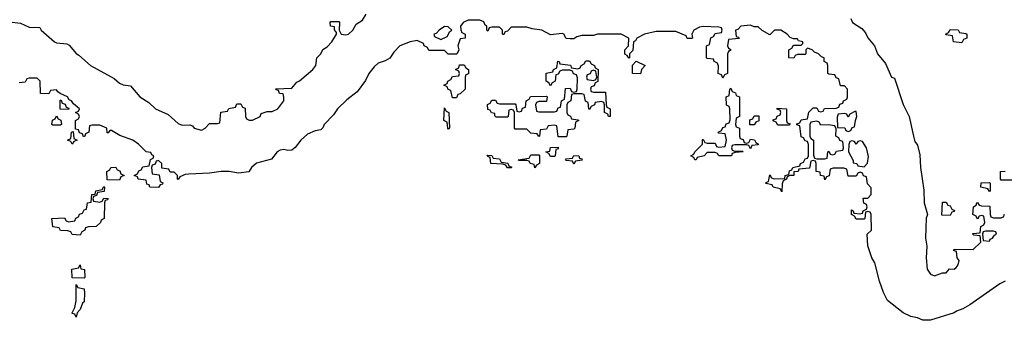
# Model space of a CAD drawing. Header units: inches. Extents: x 2559349 to 2678269, y 915212 to 1023331.
# Tile 36 of 48: x 2642721 to 2647746, y 940831 to 942364. Entities that reach past the tile are written whole.
import ezdxf

# ---------------------------------------------------------------- set-up
doc = ezdxf.new("R2010")
doc.units = ezdxf.units.IN
doc.header["$MEASUREMENT"] = 0
doc.layers.add('C6944', color=7, linetype='Continuous')

msp = doc.modelspace()

# ---------------------------------------------------------------- linework, layer by layer
at = {"layer": 'C6944', "color": 6}
for points in [[(2642670, 942352.7), (2642726.2, 942346.2), (2642770, 942325.5), (2642823.6, 942323.6), (2642831.3, 942310), (2642898.8, 942250), (2642910, 942244.9), (2642961.4, 942241.4), (2642973.7, 942233.7), (2643010, 942190.7), (2643023.4, 942183.4), (2643082, 942130), (2643203.1, 942063.1), (2643230, 942040.7), (2643250, 942030.8), (2643287.3, 942027.3), (2643334, 941970), (2643381.1, 941941.1), (2643414, 941910), (2643479.9, 941879.9), (2643530, 941834.9), (2643550, 941826.7), (2643590, 941827.3), (2643602.8, 941822.8), (2643612, 941810), (2643650, 941801), (2643668, 941810), (2643690, 941834), (2643730, 941834), (2643742, 941838), (2643747.3, 941892.7), (2643782, 941898), (2643788.4, 941911.6), (2643822, 941918), (2643830, 941934), (2643850, 941934), (2643858, 941918), (2643872.7, 941912.7), (2643874, 941870), (2643878, 941858), (2643892, 941852), (2643910, 941851.3), (2643948, 941870), (2643954, 941886), (2643984, 941896), (2644010, 941896.3), (2644038, 941910), (2644069, 941950), (2644068.7, 941968.7), (2644066, 941986), (2644048, 941988), (2644042, 942002), (2644030, 942006), (2644029, 942011), (2644110, 942014), (2644135.3, 942044.7), (2644150, 942052), (2644217.2, 942110), (2644232.3, 942130), (2644238, 942170), (2644258, 942190), (2644268.7, 942211.3), (2644290, 942224.7), (2644314, 942250), (2644338, 942290), (2644338, 942298), (2644327.3, 942312.7), (2644327.3, 942327.3), (2644308, 942330), (2644306, 942350), (2644310, 942354), (2644350, 942354), (2644354, 942350), (2644352, 942310), (2644362, 942290), (2644386.2, 942286.2), (2644399, 942290), (2644420.9, 942310), (2644439, 942341), (2644470, 942361), (2644488.7, 942391.3)], [(2646962, 942370), (2646972, 942350), (2647019.1, 942319.1), (2647036.8, 942296.8), (2647050, 942271.3), (2647084, 942230), (2647099.1, 942190), (2647139.9, 942139.9), (2647170, 942071.3), (2647185.4, 942065.4), (2647230, 941932), (2647260.7, 941870), (2647282, 941770), (2647290, 941742), (2647303.5, 941723.5), (2647314.8, 941674.8), (2647318, 941610), (2647334.8, 941494.8), (2647337.3, 941430), (2647354, 941370), (2647347.9, 941352.1), (2647343, 941250), (2647350.8, 941210), (2647348, 941150), (2647351.6, 941091.6), (2647370, 941066), (2647390, 941058), (2647430, 941074), (2647450, 941074), (2647466, 941094), (2647490, 941092), (2647500.4, 941099.6), (2647510, 941114), (2647516.4, 941136.4), (2647506, 941150), (2647502, 941182), (2647487.3, 941187.3), (2647490, 941194), (2647587.3, 941192.7), (2647626, 941230), (2647622, 941262), (2647590, 941266), (2647586, 941270), (2647586, 941274), (2647622, 941278), (2647626, 941310), (2647642, 941318), (2647646, 941330), (2647642, 941362), (2647630, 941366), (2647618, 941362), (2647610, 941346), (2647602, 941362), (2647586, 941370), (2647588, 941410), (2647602, 941418), (2647606, 941430), (2647610, 941432), (2647618, 941418), (2647630, 941414), (2647672.7, 941412.7), (2647674, 941370), (2647678, 941358), (2647690, 941354), (2647730, 941354), (2647742, 941358), (2647747.3, 941372.7)], [(2647750.1, 941030), (2647722.5, 941017.5), (2647570.1, 940910), (2647535, 940890), (2647501.6, 940878.4), (2647490, 940868.8), (2647370, 940831.3), (2647330, 940831.3), (2647303.6, 940843.6), (2647268.2, 940850), (2647229.4, 940870), (2647150, 940931.6), (2647130, 940972.5), (2647109.1, 941030), (2647084.5, 941124.5), (2647069.9, 941150), (2647049.6, 941210.4), (2647046, 941270), (2647068, 941290), (2647066, 941370), (2647062, 941382), (2647050, 941386), (2647038, 941382), (2647034, 941350), (2647030, 941346), (2646990, 941346), (2646982, 941362), (2646966, 941370), (2646966, 941394), (2646974, 941390), (2646978, 941378), (2647010, 941374), (2647022, 941378), (2647026, 941390), (2647042, 941398), (2647046, 941410), (2647042, 941422), (2647028.7, 941428.7), (2647026, 941454), (2647050, 941454), (2647067.3, 941472.7), (2647067.3, 941507.3), (2647047.3, 941527.3), (2647042, 941562), (2647027.3, 941567.3), (2647022, 941582), (2647010, 941586), (2646998, 941582), (2646990, 941566), (2646950, 941566), (2646942, 941602), (2646927.3, 941607.3), (2646872.7, 941607.3), (2646858, 941602), (2646851.6, 941568.4), (2646838, 941562), (2646830, 941548), (2646826, 941566), (2646808, 941570), (2646806, 941586), (2646786, 941590), (2646786, 941630), (2646782, 941642), (2646770, 941646), (2646758, 941642), (2646752.7, 941607.3), (2646698, 941602), (2646694, 941590), (2646672.7, 941587.3), (2646671.3, 941570), (2646651.3, 941568.7), (2646638, 941562), (2646634, 941550), (2646618, 941542), (2646612.7, 941527.3), (2646610, 941486), (2646602, 941502), (2646566, 941510), (2646562, 941522), (2646528.4, 941528.4), (2646530, 941534), (2646542, 941538), (2646550, 941572), (2646558, 941558), (2646572, 941552), (2646626, 941554), (2646628, 941570), (2646646, 941574), (2646650, 941594), (2646662, 941598), (2646666, 941610), (2646702, 941618), (2646706, 941630), (2646722, 941638), (2646730, 941654), (2646742, 941658), (2646746, 941670), (2646747.3, 941727.3), (2646742, 941742), (2646730, 941746), (2646722, 941762), (2646710, 941766), (2646702, 941822), (2646687.3, 941827.3), (2646687.3, 941832.7), (2646702, 941838), (2646710, 941854), (2646742, 941858), (2646748.4, 941891.6), (2646770, 941914), (2646790, 941914), (2646798, 941898), (2646810, 941894), (2646822, 941898), (2646828.4, 941911.6), (2646887.3, 941912.7), (2646902, 941918), (2646907.3, 941932.7), (2646922, 941938), (2646926, 941950), (2646942, 941958), (2646946, 941970), (2646946, 942010), (2646930, 942026), (2646910, 942026), (2646902, 942062), (2646887.3, 942067.3), (2646882, 942082), (2646850, 942086), (2646846, 942090), (2646846, 942130), (2646842, 942142), (2646826, 942150), (2646826, 942170), (2646813.6, 942173.6), (2646798, 942190), (2646778, 942198), (2646766, 942210), (2646742, 942218), (2646734, 942210), (2646734, 942190), (2646730, 942186), (2646690, 942186), (2646678, 942182), (2646671.6, 942168.4), (2646646, 942170), (2646646, 942210), (2646662, 942218), (2646670, 942234), (2646710, 942234), (2646718, 942242), (2646718, 942250), (2646696.4, 942256.4), (2646690, 942266), (2646670, 942266), (2646653.6, 942273.6), (2646638, 942290), (2646606, 942310), (2646574, 942310), (2646550, 942286), (2646510, 942308), (2646490, 942328), (2646470, 942328), (2646450, 942336), (2646402, 942330), (2646386, 942314), (2646374, 942310), (2646378, 942278), (2646390, 942274), (2646392.7, 942267.3), (2646338, 942262), (2646334, 942230), (2646338, 942218), (2646352, 942210), (2646338, 942202), (2646334, 942190), (2646334, 942090), (2646318, 942082), (2646310, 942066), (2646302, 942082), (2646286, 942090), (2646287.3, 942127.3), (2646282, 942142), (2646266, 942150), (2646262, 942162), (2646230, 942166), (2646226, 942170), (2646226, 942230), (2646242, 942238), (2646248.7, 942271.3), (2646262, 942278), (2646270, 942294), (2646302, 942298), (2646306, 942310), (2646302, 942322), (2646290, 942326), (2646210, 942329.3), (2646190, 942326), (2646162, 942310), (2646152, 942290), (2646154, 942270), (2646150, 942268), (2646128.4, 942268.4), (2646122, 942282), (2646070, 942303.7), (2645970, 942303.7), (2645910, 942289.4), (2645871, 942270), (2645863.6, 942256.4), (2645854, 942250), (2645850, 942206), (2645834, 942190), (2645834, 942170), (2645830, 942168), (2645822, 942182), (2645808.7, 942188.7), (2645808.7, 942210), (2645828.9, 942231.1), (2645829.2, 942270), (2645790, 942289.6), (2645670.7, 942289.3), (2645650, 942282.7), (2645590, 942282.7), (2645564.5, 942275.5), (2645550, 942266), (2645530, 942266), (2645510, 942268), (2645498, 942290), (2645490, 942292.7), (2645430, 942286), (2645386, 942310), (2645336.4, 942316.4), (2645310, 942326), (2645230, 942326), (2645210, 942306), (2645198, 942302), (2645190, 942286), (2645186, 942290), (2645186, 942310), (2645170, 942326), (2645130, 942326), (2645118, 942322), (2645110, 942306), (2645106, 942310), (2645106, 942330), (2645096.4, 942336.4), (2645090, 942352.3), (2645070, 942360.9), (2645010, 942361.2), (2644984.7, 942350), (2644971.3, 942330), (2644972, 942312), (2644978, 942298), (2644994, 942290), (2644994, 942270), (2644970, 942266), (2644958, 942230), (2644962, 942210), (2644952.7, 942187.3), (2644908.4, 942188.4), (2644890, 942206), (2644810, 942206), (2644802, 942222), (2644786, 942230), (2644782, 942242), (2644750, 942257.2), (2644714, 942250), (2644662, 942230), (2644630, 942198), (2644610, 942168), (2644586.8, 942153.2), (2644550, 942142.7), (2644530, 942122.7), (2644503, 942090), (2644486, 942054), (2644444, 941996), (2644390, 941955.1), (2644344, 941910), (2644322, 941878), (2644274.8, 941830), (2644267.7, 941812.3), (2644258, 941802), (2644230, 941797), (2644190, 941779.3), (2644156, 941750), (2644127.7, 941712.3), (2644110, 941698), (2644090, 941697.2), (2644070, 941702.7), (2644050, 941699.3), (2644036, 941690), (2644007.1, 941652.9), (2643930, 941632), (2643904.7, 941610), (2643890, 941588), (2643838, 941582), (2643789.6, 941589.6), (2643750, 941589.7), (2643690, 941580.5), (2643584, 941576), (2643566, 941574), (2643538, 941562), (2643530, 941549), (2643526, 941550), (2643526, 941570), (2643510, 941586), (2643490, 941586), (2643482, 941602), (2643447.3, 941607.3), (2643446, 941630), (2643430, 941646), (2643418, 941642), (2643412.7, 941627.3), (2643398, 941622), (2643394, 941610), (2643398, 941578), (2643432.7, 941572.7), (2643438, 941538), (2643451.6, 941531.6), (2643450, 941526), (2643438, 941522), (2643430, 941508.7), (2643386, 941510), (2643382, 941522), (2643370, 941526), (2643366, 941546), (2643326, 941550), (2643322, 941562), (2643306, 941570), (2643322, 941578), (2643330, 941594), (2643342, 941598), (2643350, 941614), (2643382, 941618), (2643388.4, 941651.6), (2643402, 941658), (2643406, 941670), (2643395.3, 941675.3), (2643390, 941686), (2643366, 941690), (2643328, 941730), (2643298, 941750), (2643233.2, 941773.2), (2643190, 941798), (2643182, 941798), (2643172.7, 941787.3), (2643167.3, 941787.3), (2643166, 941810), (2643130, 941826), (2643090, 941826), (2643078, 941822), (2643074, 941790), (2643058, 941782), (2643054, 941770), (2643047.3, 941767.3), (2643042, 941782), (2643027.3, 941787.3), (2643022, 941802), (2643006, 941806), (2643006, 941850), (2643022, 941858), (2643026, 941870), (2643022, 941882), (2643006, 941890), (2643022, 941898), (2643026, 941910), (2642995.3, 941935.3), (2642986, 941950), (2642974.6, 941954.6), (2642966, 941970), (2642927.3, 941987.3), (2642915.3, 941995.3), (2642910, 942006), (2642878, 942002), (2642870, 941986), (2642827.3, 941987.3), (2642826, 942050), (2642810, 942066), (2642770, 942066), (2642758, 942062), (2642750, 942046), (2642718, 942042)], [(2647810, 941546), (2647730, 941546), (2647726, 941550), (2647726, 941590), (2647751.1, 941591.1)]]:
    msp.add_lwpolyline(points, dxfattribs=at)
for points in [[(2644890, 942328.7), (2644862, 942310), (2644846.4, 942293.6), (2644834, 942290), (2644838, 942278), (2644870, 942262), (2644902, 942278), (2644916.4, 942303.6), (2644926, 942310), (2644908, 942328)], [(2647530, 942246), (2647486, 942250), (2647482, 942282), (2647450, 942286), (2647446, 942290), (2647462, 942298), (2647470, 942314), (2647510, 942312), (2647518, 942298), (2647550, 942294), (2647554, 942290), (2647554, 942270), (2647538, 942262)], [(2644930, 941966), (2644922, 942002), (2644907.3, 942007.3), (2644902, 942022), (2644886, 942030), (2644902, 942038), (2644906, 942050), (2644922, 942058), (2644930, 942074), (2644962, 942078), (2644966, 942090), (2644962, 942102), (2644946, 942110), (2644962, 942118), (2644966, 942134), (2644990, 942134), (2644998, 942118), (2645012, 942110), (2645011.6, 942088.4), (2644998, 942082), (2644994, 942070), (2644994, 942010), (2644970, 941986), (2644958, 941982), (2644950, 941966)], [(2645650, 941994), (2645710, 941994), (2645714, 941930), (2645718, 941918), (2645734, 941910), (2645734, 941870), (2645726, 941870), (2645722, 941882), (2645706, 941890), (2645706, 941930), (2645702, 941942), (2645690, 941946), (2645658, 941942), (2645654, 941930), (2645638, 941922), (2645630, 941906), (2645626, 941910), (2645622, 941942), (2645608.4, 941948.4), (2645602, 941982), (2645590, 941986), (2645550, 941986), (2645538, 941982), (2645534, 941950), (2645518, 941942), (2645514, 941930), (2645514, 941890), (2645518, 941878), (2645532.7, 941872.7), (2645538, 941858), (2645570, 941854), (2645574, 941850), (2645558, 941842), (2645554, 941810), (2645550, 941806), (2645518, 941802), (2645514, 941770), (2645510, 941766), (2645470, 941766), (2645462, 941822), (2645450, 941826), (2645418, 941822), (2645410, 941806), (2645378, 941802), (2645374, 941770), (2645370, 941768), (2645362, 941782), (2645330, 941786), (2645310, 941806), (2645250, 941806), (2645246, 941810), (2645246, 941890), (2645242, 941902), (2645230, 941906), (2645218, 941902), (2645214, 941870), (2645210, 941866), (2645152.7, 941867.3), (2645146, 941874), (2645146, 941886), (2645128.4, 941888.4), (2645122, 941902), (2645110, 941906), (2645108, 941932), (2645122, 941938), (2645130, 941954), (2645150, 941954), (2645158, 941938), (2645170, 941934), (2645250, 941934), (2645254, 941930), (2645258, 941898), (2645270, 941894), (2645282, 941898), (2645287.3, 941912.7), (2645302, 941918), (2645306, 941950), (2645322, 941958), (2645328.4, 941971.6), (2645410, 941974), (2645414, 941970), (2645410, 941946), (2645370, 941946), (2645358, 941942), (2645354, 941930), (2645358, 941898), (2645370, 941894), (2645450, 941894), (2645462, 941898), (2645470, 941914), (2645482, 941918), (2645486, 941950), (2645502, 941958), (2645507.3, 942012.7), (2645530, 942014), (2645538, 941998), (2645550, 941994), (2645562, 941998), (2645566, 942010), (2645567.3, 942067.3), (2645562, 942082), (2645548, 942088), (2645542, 942102), (2645530, 942106), (2645490, 942106), (2645478, 942102), (2645470, 942086), (2645458, 942082), (2645454, 942050), (2645438, 942042), (2645430, 942026), (2645422, 942042), (2645408, 942050), (2645408.4, 942091.6), (2645442, 942098), (2645446, 942110), (2645462, 942118), (2645468, 942152), (2645474, 942150), (2645478, 942138), (2645531.6, 942131.6), (2645538, 942118), (2645570, 942114), (2645582, 942118), (2645586, 942130), (2645602, 942138), (2645610, 942154), (2645630, 942154), (2645638, 942138), (2645654, 942130), (2645658, 942118), (2645674, 942110), (2645671.6, 942048.4), (2645658, 942042), (2645652.7, 942027.3), (2645638, 942022), (2645634, 942010), (2645638, 941998)], [(2645890, 942088), (2645848, 942090), (2645848.4, 942131.6), (2645868, 942152), (2645914, 942130), (2645894, 942110)], [(2645650, 942106), (2645638, 942102), (2645632.7, 942087.3), (2645618, 942082), (2645614, 942070), (2645618, 942058), (2645650, 942054), (2645662, 942058), (2645666, 942070), (2645662, 942102)], [(2646430, 941734), (2646442, 941738), (2646450, 941754), (2646471.6, 941751.6), (2646478, 941738), (2646492, 941730), (2646490, 941726), (2646458, 941722), (2646450, 941706), (2646442, 941722), (2646430, 941726), (2646370, 941726), (2646358, 941722), (2646354, 941710), (2646358, 941698), (2646370, 941694), (2646410, 941694), (2646414, 941690), (2646372.7, 941687.3), (2646358, 941682), (2646354, 941670), (2646349.3, 941669.3), (2646290, 941669.2), (2646282, 941682), (2646270, 941686), (2646230, 941686), (2646214, 941670), (2646178, 941662), (2646174, 941650), (2646170, 941649.4), (2646166, 941650), (2646162, 941662), (2646146, 941670), (2646162, 941678), (2646166, 941690), (2646206, 941730), (2646206, 941750), (2646210, 941754), (2646218, 941738), (2646230, 941734), (2646270, 941734), (2646278, 941718), (2646290, 941714), (2646322, 941718), (2646328, 941750), (2646322, 941782), (2646290, 941786), (2646286, 941790), (2646302, 941798), (2646310, 941814), (2646322, 941818), (2646327.3, 941832.7), (2646342, 941838), (2646347.3, 941852.7), (2646346, 941910), (2646342, 941922), (2646328.4, 941928.4), (2646326, 941970), (2646342, 941978), (2646346, 942010), (2646350, 942014), (2646358, 941998), (2646374, 941990), (2646378, 941978), (2646394, 941970), (2646394, 941870), (2646378, 941862), (2646374, 941830), (2646378, 941818), (2646394, 941810), (2646394, 941770), (2646398, 941758), (2646412.7, 941752.7), (2646418, 941738)], [(2642970, 941906), (2642927.3, 941907.3), (2642927.3, 941952.7), (2642932.7, 941952.7), (2642938, 941938), (2642952.7, 941932.7), (2642958, 941918), (2642972.7, 941912.7)], [(2644910, 941806), (2644906, 941810), (2644902, 941842), (2644886, 941850), (2644890, 941914), (2644898, 941898), (2644911.3, 941891.3), (2644914, 941810)], [(2646590, 941826), (2646582, 941842), (2646567.3, 941847.3), (2646567.3, 941852.7), (2646582, 941858), (2646587.3, 941872.7), (2646602, 941878), (2646606, 941890), (2646602, 941902), (2646587.3, 941907.3), (2646587.3, 941912.7), (2646634, 941910), (2646634, 941850), (2646638, 941838), (2646652.7, 941832.7), (2646650, 941826)], [(2642890, 941826), (2642886, 941830), (2642888.4, 941851.6), (2642902, 941858), (2642910, 941874), (2642918, 941858), (2642931.6, 941851.6), (2642934, 941830), (2642930, 941826)], [(2646447.3, 941827.3), (2646447.3, 941852.7), (2646462, 941858), (2646470, 941874), (2646494, 941874), (2646492.7, 941847.3), (2646478, 941842), (2646470, 941828)], [(2646983.6, 941896.4), (2646958, 941882), (2646950, 941866), (2646942, 941882), (2646930, 941886), (2646898, 941882), (2646892.7, 941867.3), (2646894, 941814), (2646931.6, 941811.6), (2646938, 941798), (2646950, 941794), (2646962, 941798), (2646970, 941814), (2646982, 941818), (2646986, 941850), (2646994, 941870), (2646990, 941895.3)], [(2646790, 941846), (2646758, 941842), (2646754, 941830), (2646754, 941770), (2646758, 941758), (2646772, 941750), (2646772.7, 941672.7), (2646778, 941658), (2646790, 941654), (2646830, 941654), (2646842, 941658), (2646846, 941690), (2646850, 941694), (2646858, 941678), (2646870, 941674), (2646882, 941678), (2646890, 941694), (2646922, 941698), (2646926, 941710), (2646922, 941742), (2646907.3, 941747.3), (2646902, 941762), (2646886, 941770), (2646887.3, 941807.3), (2646882, 941822), (2646847.3, 941827.3), (2646810, 941826), (2646802, 941842)], [(2642990, 941729), (2642982, 941742), (2642966, 941750), (2642982, 941758), (2642986, 941790), (2642994, 941794), (2642998, 941758), (2643014, 941750), (2642998, 941742)], [(2645430, 941666), (2645422, 941682), (2645406, 941690), (2645426, 941694), (2645430, 941712), (2645470, 941714), (2645470, 941706), (2645458, 941702), (2645454, 941670), (2645450, 941666)], [(2647010, 941746), (2646998, 941742), (2646990, 941728.7), (2646982, 941742), (2646970, 941746), (2646958, 941742), (2646952.7, 941727.3), (2646951.3, 941690), (2646974, 941646), (2646974, 941634), (2646994, 941630), (2646998, 941618), (2647030, 941614), (2647048, 941632), (2647053.6, 941666.4), (2647042, 941710), (2647022, 941742)], [(2645210, 941608), (2645202, 941622), (2645187.3, 941627.3), (2645126, 941630), (2645122, 941662), (2645110, 941666), (2645107.3, 941672.7), (2645130, 941672), (2645138, 941658), (2645170, 941654), (2645178, 941638), (2645211.6, 941631.6), (2645218, 941618), (2645232.7, 941612.7), (2645230, 941608.7)], [(2645350, 941609), (2645346, 941626), (2645326, 941630), (2645322, 941642), (2645310, 941646), (2645270, 941646), (2645266, 941650), (2645322, 941658), (2645330, 941674), (2645370, 941674), (2645374, 941670), (2645374, 941630), (2645358, 941622)], [(2645550, 941628), (2645542, 941642), (2645510, 941646), (2645506, 941650), (2645510, 941654), (2645542, 941658), (2645550, 941672), (2645574, 941670), (2645578, 941658), (2645590, 941654), (2645591.6, 941648.4), (2645558, 941642)], [(2643230, 941546), (2643167.3, 941547.3), (2643166, 941590), (2643182, 941598), (2643186, 941610), (2643211.6, 941611.6), (2643218, 941598), (2643232.7, 941592.7), (2643238, 941578), (2643254, 941570), (2643238, 941562)], [(2643130, 941434), (2643142, 941438), (2643150, 941454), (2643172.7, 941452.7), (2643170, 941446), (2643158, 941442), (2643154, 941430), (2643152, 941350), (2643138, 941342), (2643134, 941330), (2643112, 941310), (2643072.7, 941307.3), (2643058, 941302), (2643054, 941290), (2643038, 941282), (2643030, 941266), (2642990, 941268), (2642982, 941282), (2642967.3, 941287.3), (2642930, 941288.7), (2642922, 941302), (2642890, 941308), (2642886, 941350), (2642950, 941354), (2642958, 941338), (2642970, 941334), (2643002, 941338), (2643007.3, 941352.7), (2643022, 941358), (2643027.3, 941372.7), (2643042, 941378), (2643050, 941394), (2643062, 941398), (2643068, 941430), (2643086, 941434), (2643090, 941472), (2643106, 941474), (2643110, 941492), (2643142, 941498), (2643150, 941514), (2643154, 941510), (2643152.7, 941487.3), (2643118, 941482), (2643112.7, 941467.3), (2643098, 941462), (2643094, 941450), (2643098, 941438)], [(2647670, 941488), (2647662, 941502), (2647626, 941510), (2647627.3, 941532.7), (2647670, 941534), (2647674, 941530), (2647674, 941490)], [(2647470, 941366), (2647427.3, 941367.3), (2647430, 941434), (2647450, 941434), (2647458, 941418), (2647470, 941414), (2647478, 941398), (2647491.6, 941391.6), (2647490, 941386), (2647478, 941382)], [(2647690, 941286), (2647650, 941286), (2647638, 941282), (2647634, 941270), (2647638, 941238), (2647670, 941234), (2647674.6, 941245.4), (2647686, 941250), (2647695.3, 941264.7), (2647706, 941270), (2647702, 941282)], [(2643050, 941046), (2642990, 941048), (2642987.3, 941092.7), (2643022, 941098), (2643030, 941114), (2643034, 941094), (2643052, 941090), (2643054, 941050)], [(2643010, 940848), (2643002, 940862), (2642990, 940866), (2642989.5, 940869.5), (2643003.1, 940896.9), (2643009.3, 940930), (2643010, 941014), (2643018, 940998), (2643051, 940991), (2643052, 940970), (2643050, 940926), (2643042, 940918), (2643030, 940886), (2643014, 940870)]]:
    msp.add_lwpolyline(points, close=True, dxfattribs=at)

doc.saveas('drawing.dxf')
